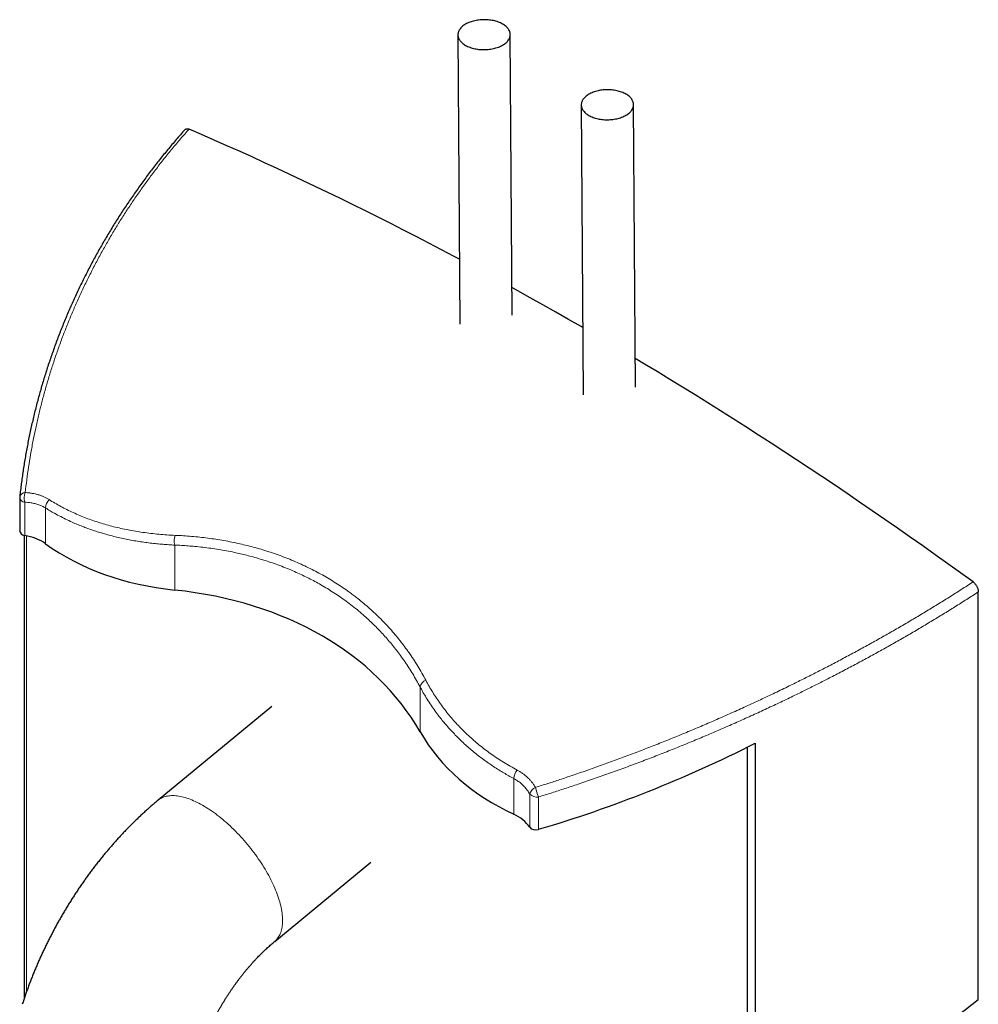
# Model space of a CAD drawing. Header units: millimetres. Extents: x 8 to 1010, y 12 to 2700.
# Tile 18 of 68: x 742 to 962, y 1000 to 1226. Entities that reach past the tile are written whole.
import ezdxf

# ---------------------------------------------------------------- set-up
doc = ezdxf.new("R2010")
doc.units = ezdxf.units.MM

msp = doc.modelspace()

# ---------------------------------------------------------------- linework, layer by layer
at = {"color": 7, "linetype": 'Continuous', "lineweight": 30}
for p, q in [((842.13, 1222.41), (842.58, 1156.05)), ((854.56, 1158.1), (854.13, 1222.5)), ((870.41, 1206.34), (870.86, 1139.87)), ((882.85, 1141.64), (882.41, 1206.42)), ((741.59, 1116.27), (741.59, 1108.78)), ((742.59, 1107.61), (742.59, 1001.33)), ((961.5, 1001.19), (961.5, 1094.66)), ((799.42, 1068.4), (773.36, 1046.9)), ((908.57, 242.71), (908.57, 1059.1)), ((910.3, 1059.97), (910.3, 969.26)), ((800.09, 1014.5), (822.14, 1032.7))]:
    msp.add_line(p, q, dxfattribs=at)
at = {"color": 8, "linetype": 'Continuous', "lineweight": 0}
for p, q in [((742.74, 1107.58), (742.74, 1115.23)), ((747.54, 1105.71), (747.54, 1113.92)), ((743.17, 1002.99), (743.17, 1107.51)), ((777.15, 1095.1), (777.15, 1105.41)), ((833.44, 1062.6), (833.44, 1072.89)), ((854.94, 1043.71), (854.94, 1051.88)), ((858.61, 1040.69), (858.61, 1048.29)), ((860.6, 1040.22), (860.6, 1047.64))]:
    msp.add_line(p, q, dxfattribs=at)
at = {"color": 7, "linetype": 'Continuous', "lineweight": 30, "flags": 128}
for points in [[(843.89, 1220.01), (844.12, 1219.88), (844.35, 1219.77), (844.6, 1219.66), (844.86, 1219.56), (845.13, 1219.47), (845.41, 1219.38), (845.69, 1219.3), (845.98, 1219.24), (846.28, 1219.18), (846.58, 1219.13), (846.88, 1219.09), (847.19, 1219.06), (847.5, 1219.03), (847.82, 1219.02), (848.13, 1219.02), (848.44, 1219.02), (848.76, 1219.04), (849.07, 1219.07), (849.38, 1219.1), (849.68, 1219.14), (849.98, 1219.2), (850.28, 1219.26), (850.57, 1219.33), (850.85, 1219.41), (851.13, 1219.49), (851.4, 1219.59), (851.66, 1219.69), (851.91, 1219.8), (852.14, 1219.92), (852.37, 1220.04), (852.59, 1220.18), (852.79, 1220.31), (852.98, 1220.46), (853.16, 1220.61), (853.33, 1220.76), (853.48, 1220.92), (853.61, 1221.08), (853.73, 1221.25), (853.84, 1221.42), (853.93, 1221.59), (854, 1221.77), (854.06, 1221.94), (854.1, 1222.12), (854.12, 1222.3), (854.13, 1222.48), (854.12, 1222.66), (854.1, 1222.84), (854.06, 1223.02), (854, 1223.2), (853.93, 1223.37), (853.84, 1223.54), (853.73, 1223.71), (853.61, 1223.88), (853.48, 1224.04), (853.33, 1224.2), (853.16, 1224.35), (852.98, 1224.5), (852.79, 1224.64), (852.59, 1224.77), (852.37, 1224.9), (852.14, 1225.03), (851.91, 1225.14), (851.66, 1225.25), (851.4, 1225.35), (851.13, 1225.44), (850.85, 1225.53), (850.57, 1225.61), (850.28, 1225.67), (849.98, 1225.73), (849.68, 1225.78), (849.38, 1225.82), (849.07, 1225.85), (848.76, 1225.88), (848.44, 1225.89), (848.13, 1225.89), (847.82, 1225.89), (847.5, 1225.87), (847.19, 1225.85), (846.88, 1225.81), (846.58, 1225.77), (846.28, 1225.72), (845.98, 1225.65), (845.69, 1225.58), (845.41, 1225.5), (845.13, 1225.42), (844.86, 1225.32), (844.6, 1225.22), (844.35, 1225.11), (844.12, 1224.99), (843.89, 1224.87), (843.67, 1224.73), (843.47, 1224.6), (843.28, 1224.45), (843.1, 1224.3), (842.93, 1224.15), (842.78, 1223.99), (842.65, 1223.83), (842.53, 1223.66), (842.42, 1223.49), (842.33, 1223.32), (842.26, 1223.14), (842.2, 1222.97), (842.16, 1222.79), (842.14, 1222.61), (842.13, 1222.43), (842.14, 1222.25), (842.16, 1222.07), (842.2, 1221.89), (842.26, 1221.71), (842.33, 1221.54), (842.42, 1221.37), (842.53, 1221.2), (842.65, 1221.03), (842.78, 1220.87), (842.93, 1220.71), (843.1, 1220.56), (843.28, 1220.41), (843.47, 1220.27), (843.67, 1220.14), (843.89, 1220.01)], [(872.17, 1203.93), (872.4, 1203.81), (872.64, 1203.69), (872.89, 1203.59), (873.15, 1203.49), (873.41, 1203.39), (873.69, 1203.31), (873.97, 1203.23), (874.26, 1203.16), (874.56, 1203.11), (874.86, 1203.06), (875.17, 1203.02), (875.47, 1202.98), (875.79, 1202.96), (876.1, 1202.95), (876.41, 1202.95), (876.73, 1202.95), (877.04, 1202.97), (877.35, 1202.99), (877.66, 1203.03), (877.97, 1203.07), (878.27, 1203.12), (878.56, 1203.18), (878.85, 1203.25), (879.14, 1203.33), (879.41, 1203.42), (879.68, 1203.52), (879.94, 1203.62), (880.19, 1203.73), (880.43, 1203.85), (880.66, 1203.97), (880.87, 1204.1), (881.08, 1204.24), (881.27, 1204.38), (881.45, 1204.53), (881.61, 1204.69), (881.76, 1204.85), (881.89, 1205.01), (882.01, 1205.18), (882.12, 1205.35), (882.21, 1205.52), (882.28, 1205.69), (882.34, 1205.87), (882.38, 1206.05), (882.41, 1206.23), (882.41, 1206.41), (882.41, 1206.59), (882.38, 1206.77), (882.34, 1206.95), (882.28, 1207.12), (882.21, 1207.3), (882.12, 1207.47), (882.01, 1207.64), (881.89, 1207.81), (881.76, 1207.97), (881.61, 1208.12), (881.45, 1208.28), (881.27, 1208.42), (881.08, 1208.57), (880.87, 1208.7), (880.66, 1208.83), (880.43, 1208.95), (880.19, 1209.07), (879.94, 1209.18), (879.68, 1209.28), (879.41, 1209.37), (879.14, 1209.46), (878.85, 1209.53), (878.56, 1209.6), (878.27, 1209.66), (877.97, 1209.71), (877.66, 1209.75), (877.35, 1209.78), (877.04, 1209.8), (876.73, 1209.82), (876.41, 1209.82), (876.1, 1209.81), (875.79, 1209.8), (875.48, 1209.77), (875.17, 1209.74), (874.86, 1209.7), (874.56, 1209.64), (874.26, 1209.58), (873.97, 1209.51), (873.69, 1209.43), (873.41, 1209.35), (873.15, 1209.25), (872.89, 1209.15), (872.64, 1209.04), (872.4, 1208.92), (872.17, 1208.79), (871.95, 1208.66), (871.75, 1208.52), (871.56, 1208.38), (871.38, 1208.23), (871.22, 1208.08), (871.07, 1207.92), (870.93, 1207.76), (870.81, 1207.59), (870.71, 1207.42), (870.62, 1207.25), (870.54, 1207.07), (870.49, 1206.89), (870.45, 1206.71), (870.42, 1206.54), (870.41, 1206.36), (870.42, 1206.18), (870.45, 1206), (870.49, 1205.82), (870.54, 1205.64), (870.62, 1205.47), (870.71, 1205.29), (870.81, 1205.13), (870.93, 1204.96), (871.07, 1204.8), (871.22, 1204.64), (871.38, 1204.49), (871.56, 1204.34), (871.75, 1204.2), (871.95, 1204.06), (872.17, 1203.93)], [(842.48, 1170.97), (841.29, 1171.6), (838.38, 1173.13), (835.48, 1174.65), (832.57, 1176.15), (829.67, 1177.64), (826.77, 1179.12), (823.86, 1180.58), (820.96, 1182.03), (818.06, 1183.46), (815.16, 1184.88), (812.26, 1186.28), (809.36, 1187.67), (806.46, 1189.05), (803.57, 1190.41), (800.67, 1191.76), (797.78, 1193.09), (794.89, 1194.41), (791.99, 1195.71), (789.1, 1197), (786.22, 1198.28), (783.33, 1199.54), (780.44, 1200.78)], [(870.76, 1155.28), (870.37, 1155.5), (867.46, 1157.17), (864.55, 1158.83), (861.64, 1160.48), (858.73, 1162.11), (855.83, 1163.72), (854.52, 1164.44)], [(960.3, 1096.96), (957.41, 1099.05), (954.52, 1101.12), (951.64, 1103.18), (948.75, 1105.23), (945.85, 1107.26), (942.96, 1109.29), (940.07, 1111.29), (937.17, 1113.29), (934.28, 1115.27), (931.38, 1117.24), (928.48, 1119.2), (925.58, 1121.14), (922.68, 1123.07), (919.78, 1124.99), (916.88, 1126.89), (913.97, 1128.78), (911.07, 1130.65), (908.17, 1132.52), (905.26, 1134.37), (902.36, 1136.2), (899.45, 1138.03), (896.54, 1139.83), (893.64, 1141.63), (890.73, 1143.41), (887.82, 1145.18), (884.91, 1146.93), (882.81, 1148.2)]]:
    msp.add_lwpolyline(points, dxfattribs=at)
at = {"color": 8, "linetype": 'Continuous', "lineweight": 0, "flags": 128}
for points in [[(773.36, 1046.9), (773.52, 1047.03), (773.73, 1047.18), (773.96, 1047.31), (774.19, 1047.44), (774.44, 1047.55), (774.7, 1047.65), (774.96, 1047.73), (775.23, 1047.8), (775.52, 1047.86), (775.81, 1047.91), (776.11, 1047.94), (776.42, 1047.96), (776.74, 1047.96), (777.06, 1047.95), (777.39, 1047.93), (777.73, 1047.89), (778.08, 1047.84), (778.44, 1047.78), (778.8, 1047.7), (779.16, 1047.61), (779.53, 1047.5), (779.91, 1047.39), (780.3, 1047.26), (780.68, 1047.11), (781.08, 1046.96), (781.48, 1046.79), (781.88, 1046.61), (782.28, 1046.41), (782.69, 1046.21), (783.1, 1045.99), (783.52, 1045.76), (783.94, 1045.51), (784.36, 1045.26), (784.78, 1044.99), (785.2, 1044.72), (785.63, 1044.43), (786.05, 1044.13), (786.48, 1043.82), (786.9, 1043.5), (787.33, 1043.17), (787.76, 1042.83), (788.18, 1042.48), (788.6, 1042.13), (789.03, 1041.76), (789.45, 1041.38), (789.86, 1041), (790.28, 1040.6), (790.69, 1040.2), (791.1, 1039.8), (791.51, 1039.38), (791.91, 1038.96), (792.31, 1038.53), (792.7, 1038.1), (793.09, 1037.66), (793.48, 1037.21), (793.86, 1036.76), (794.23, 1036.3), (794.6, 1035.84), (794.96, 1035.38), (795.31, 1034.91), (795.66, 1034.44), (796, 1033.97), (796.33, 1033.49), (796.66, 1033.01), (796.98, 1032.53), (797.29, 1032.05), (797.59, 1031.57), (797.88, 1031.08), (798.17, 1030.6), (798.44, 1030.12), (798.71, 1029.63), (798.97, 1029.15), (799.21, 1028.67), (799.45, 1028.19), (799.68, 1027.71), (799.9, 1027.23), (800.1, 1026.76), (800.3, 1026.29), (800.49, 1025.83), (800.66, 1025.36), (800.82, 1024.9), (800.98, 1024.45), (801.12, 1024), (801.25, 1023.56), (801.37, 1023.12), (801.47, 1022.69), (801.57, 1022.26)], [(801.57, 1022.26), (801.65, 1021.84), (801.73, 1021.43), (801.79, 1021.03), (801.83, 1020.63), (801.87, 1020.24), (801.9, 1019.86), (801.91, 1019.49), (801.91, 1019.12), (801.9, 1018.77), (801.88, 1018.43), (801.84, 1018.09), (801.79, 1017.76), (801.73, 1017.45), (801.66, 1017.14), (801.58, 1016.85), (801.49, 1016.57), (801.38, 1016.29), (801.27, 1016.03), (801.14, 1015.78), (801, 1015.55), (800.85, 1015.32), (800.68, 1015.11), (800.51, 1014.91), (800.33, 1014.72), (800.13, 1014.54), (800.09, 1014.5)]]:
    msp.add_lwpolyline(points, dxfattribs=at)
at = {"color": 7, "linetype": 'Continuous', "lineweight": 30}
msp.add_arc((743.59, 1116.27), 2, 173.8117, 180, dxfattribs=at)
at = {"color": 8, "linetype": 'Continuous', "lineweight": 0}
for centre, radius, start, end in [((742.86, 1116.51), 1.28, 190.5421, 264.7832), ((742.88, 1116.11), 1.33, 90.5793, 163.6697), ((746.52, 1116.12), 3.88, 160.0535, 193.2619), ((750.33, 1113.87), 2.79, 135.1616, 178.9481), ((781.36, 1106.32), 4.31, 162.2132, 192.3092), ((835.66, 1072.33), 2.29, 113.4784, 165.8561), ((858.45, 1051.59), 3.53, 140.8088, 175.2222), ((860.96, 1047.63), 2.44, 115.3154, 164.2142), ((860.31, 1050.08), 2.47, 226.5941, 276.8689), ((876.53, 1053.83), 17.09, 193.5251, 201.2445)]:
    msp.add_arc(centre, radius, start, end, dxfattribs=at)
at = {"color": 7, "linetype": 'Continuous', "lineweight": 30}
for centre, major_axis, ratio, start_param, end_param in [((743.59, 1109.22), (1.88, 0.97), 0.716542, 2.786828, 3.91635), ((736.63, 1095.91), (13.41, 6.93), 0.716542, 0.348875, 0.774757), ((806.4, 1158.61), (72.39, 37.43), 0.716542, 3.490468, 3.969011), ((738.12, 1010.35), (96.59, 49.93), 0.716542, 0.03385, 0.827418), ((904.88, 1101.76), (72.39, 37.43), 0.716542, 3.175442, 3.653985), ((842.35, 1196.57), (189.13, 97.78), 0.716542, 4.448255, 4.701277), ((845.68, 1032.95), (13.41, 6.93), 0.716542, 0.08651, 0.512393), ((860.42, 1041.77), (1.88, 0.97), 0.716542, 3.228103, 4.448255), ((842.35, 1104.17), (191.11, 90.21), 0.714681, 4.730655, 5.019019)]:
    msp.add_ellipse(centre, major_axis=major_axis, ratio=ratio, start_param=start_param, end_param=end_param, dxfattribs=at)
for points, knots in [([(779.48, 1200.65), (779.4, 1200.56), (778.98, 1200.09), (778.23, 1199.24), (777.25, 1198.11), (776.29, 1196.96), (775.33, 1195.81), (774.38, 1194.65), (773.45, 1193.48), (772.53, 1192.31), (771.62, 1191.12), (770.72, 1189.93), (769.83, 1188.73), (768.96, 1187.52), (768.09, 1186.3), (767.24, 1185.07), (766.4, 1183.84), (765.57, 1182.6), (764.76, 1181.35), (763.95, 1180.1), (763.17, 1178.84), (762.39, 1177.57), (761.63, 1176.3), (760.88, 1175.02), (760.14, 1173.73), (759.41, 1172.43), (758.7, 1171.13), (758, 1169.83), (757.31, 1168.51), (756.64, 1167.19), (755.98, 1165.87), (755.33, 1164.53), (754.7, 1163.19), (754.08, 1161.85), (753.47, 1160.5), (752.88, 1159.15), (752.3, 1157.79), (751.73, 1156.42), (751.18, 1155.05), (750.64, 1153.68), (750.12, 1152.3), (749.61, 1150.91), (749.11, 1149.53), (748.63, 1148.13), (748.16, 1146.74), (747.71, 1145.34), (747.27, 1143.94), (746.84, 1142.53), (746.43, 1141.12), (746.03, 1139.7), (745.65, 1138.28), (745.28, 1136.85), (744.92, 1135.43), (744.58, 1133.99), (744.25, 1132.55), (743.94, 1131.11), (743.64, 1129.66), (743.36, 1128.21), (743.09, 1126.76), (742.83, 1125.31), (742.59, 1123.86), (742.36, 1122.4), (742.15, 1120.94), (741.96, 1119.49), (741.78, 1118.03), (741.66, 1117.03), (741.61, 1116.51), (741.6, 1116.49)], [0, 0, 0, 0, 0.0039237, 0.019343, 0.0347703, 0.0502074, 0.0656561, 0.0811182, 0.0965955, 0.1120897, 0.1276026, 0.1431362, 0.158692, 0.1742721, 0.1898781, 0.2055126, 0.2211456, 0.2367715, 0.2524043, 0.2680455, 0.2836968, 0.2993598, 0.315036, 0.3307271, 0.3464348, 0.3621616, 0.377899, 0.3936245, 0.4093784, 0.4251561, 0.4409531, 0.4567647, 0.4725863, 0.4884132, 0.5042407, 0.5200625, 0.5358559, 0.5517429, 0.5676251, 0.5835042, 0.5993819, 0.6152598, 0.6311392, 0.6470217, 0.6629089, 0.6788026, 0.6947043, 0.7106159, 0.726539, 0.7424752, 0.7584263, 0.7743939, 0.7903798, 0.8063856, 0.822413, 0.8384638, 0.8545398, 0.8706335, 0.8867169, 0.9027914, 0.9188587, 0.9349203, 0.9509776, 0.9670323, 0.983086, 0.9991401, 1, 1, 1, 1]), ([(779.49, 1200.65), (779.51, 1200.68), (779.57, 1200.75), (779.71, 1200.83), (779.9, 1200.88), (780.11, 1200.88), (780.29, 1200.84), (780.4, 1200.8), (780.44, 1200.78)], [0, 0, 0, 0, 0.099067, 0.301156, 0.503238, 0.701473, 0.899724, 1, 1, 1, 1]), ([(960.3, 1096.96), (960.37, 1096.9), (960.53, 1096.78), (960.74, 1096.56), (960.94, 1096.3), (961.11, 1096.03), (961.26, 1095.74), (961.38, 1095.44), (961.45, 1095.14), (961.5, 1094.88), (961.5, 1094.72), (961.5, 1094.66)], [0, 0, 0, 0, 0.11507, 0.23013, 0.345243, 0.460359, 0.574788, 0.68923, 0.805198, 0.921185, 1, 1, 1, 1]), ([(773.36, 1046.9), (773.22, 1046.78), (772.82, 1046.46), (772.18, 1045.92), (771.44, 1045.27), (770.7, 1044.61), (769.96, 1043.95), (769.23, 1043.27), (768.51, 1042.58), (767.79, 1041.89), (767.08, 1041.18), (766.38, 1040.47), (765.68, 1039.75), (764.99, 1039.02), (764.31, 1038.28), (763.63, 1037.53), (762.96, 1036.77), (762.3, 1036.01), (761.64, 1035.24), (760.99, 1034.46), (760.35, 1033.67), (759.71, 1032.87), (759.09, 1032.07), (758.47, 1031.26), (757.85, 1030.45), (757.25, 1029.62), (756.65, 1028.8), (756.06, 1027.96), (755.48, 1027.12), (754.9, 1026.27), (754.34, 1025.42), (753.78, 1024.56), (753.23, 1023.69), (752.69, 1022.82), (752.15, 1021.94), (751.63, 1021.06), (751.11, 1020.17), (750.6, 1019.28), (750.1, 1018.38), (749.61, 1017.48), (749.13, 1016.58), (748.66, 1015.67), (748.19, 1014.75), (747.74, 1013.83), (747.29, 1012.91), (746.85, 1011.99), (746.43, 1011.06), (746.01, 1010.12), (745.6, 1009.19), (745.2, 1008.25), (744.81, 1007.3), (744.43, 1006.36), (744.06, 1005.41), (743.7, 1004.46), (743.35, 1003.5), (743.01, 1002.55), (742.68, 1001.59), (742.4, 1000.77), (742.24, 1000.27), (742.19, 1000.1)], [0, 0, 0, 0, 0.0100031, 0.0280846, 0.0461481, 0.0641977, 0.0822328, 0.1002529, 0.1182576, 0.1362466, 0.1542199, 0.1721773, 0.1901189, 0.2080449, 0.2259555, 0.2438509, 0.2617315, 0.2795977, 0.2974499, 0.3152887, 0.3331145, 0.350928, 0.3687297, 0.3865204, 0.4043006, 0.4220711, 0.4398325, 0.4575857, 0.4753312, 0.49307, 0.5108027, 0.5285301, 0.546253, 0.5639723, 0.5816887, 0.599403, 0.617116, 0.6348286, 0.6525416, 0.6702555, 0.6879711, 0.7056893, 0.7234108, 0.7411365, 0.7588672, 0.7766037, 0.7943468, 0.8120972, 0.8298558, 0.8476234, 0.8654007, 0.8831884, 0.9009873, 0.9187981, 0.9366215, 0.9544581, 0.9723086, 0.9901737, 1, 1, 1, 1]), ([(782.18, 987.26), (782.21, 987.36), (782.31, 987.66), (782.47, 988.15), (782.68, 988.75), (782.89, 989.34), (783.11, 989.94), (783.34, 990.54), (783.58, 991.14), (783.82, 991.75), (784.08, 992.35), (784.34, 992.96), (784.61, 993.56), (784.89, 994.17), (785.17, 994.77), (785.46, 995.37), (785.76, 995.97), (786.07, 996.57), (786.38, 997.17), (786.7, 997.77), (787.03, 998.36), (787.36, 998.95), (787.7, 999.53), (788.04, 1000.12), (788.39, 1000.69), (788.74, 1001.27), (789.11, 1001.84), (789.47, 1002.4), (789.84, 1002.96), (790.22, 1003.51), (790.6, 1004.05), (790.98, 1004.59), (791.37, 1005.13), (791.76, 1005.65), (792.15, 1006.17), (792.55, 1006.68), (792.95, 1007.18), (793.35, 1007.68), (793.76, 1008.17), (794.16, 1008.64), (794.57, 1009.11), (794.98, 1009.57), (795.39, 1010.03), (795.8, 1010.47), (796.21, 1010.9), (796.62, 1011.32), (797.03, 1011.73), (797.44, 1012.14), (797.85, 1012.53), (798.26, 1012.91), (798.67, 1013.28), (799.07, 1013.64), (799.47, 1013.99), (799.81, 1014.27), (800.01, 1014.44), (800.09, 1014.5)], [0, 0, 0, 0, 0.009773, 0.028892, 0.048039, 0.06722, 0.086434, 0.105678, 0.124951, 0.144251, 0.163575, 0.182923, 0.202291, 0.221678, 0.241083, 0.260502, 0.279934, 0.299378, 0.318831, 0.33829, 0.357755, 0.377223, 0.396692, 0.41616, 0.435624, 0.455083, 0.474534, 0.493976, 0.513406, 0.532822, 0.552224, 0.571607, 0.590972, 0.610315, 0.629634, 0.648929, 0.668197, 0.687435, 0.706643, 0.725818, 0.744959, 0.764064, 0.78313, 0.802157, 0.821143, 0.840086, 0.858985, 0.877838, 0.896643, 0.9154, 0.934107, 0.952764, 0.971368, 0.98992, 1, 1, 1, 1])]:
    msp.add_open_spline(points, degree=3, knots=knots, dxfattribs=at)
at = {"color": 8, "linetype": 'Continuous', "lineweight": 0}
for points, knots in [([(780.44, 1200.78), (779.79, 1200.04), (778.49, 1198.57), (776.59, 1196.31), (774.74, 1194.04), (772.94, 1191.73), (771.19, 1189.4), (769.49, 1187.04), (767.83, 1184.66), (766.23, 1182.26), (764.67, 1179.83), (763.17, 1177.38), (761.71, 1174.9), (760.29, 1172.37), (758.9, 1169.78), (757.54, 1167.14), (756.24, 1164.47), (755.01, 1161.8), (753.83, 1159.14), (752.73, 1156.48), (751.67, 1153.8), (750.67, 1151.11), (749.72, 1148.4), (748.83, 1145.68), (747.99, 1142.95), (747.21, 1140.2), (746.48, 1137.45), (745.81, 1134.68), (745.19, 1131.9), (744.61, 1129.08), (744.09, 1126.21), (743.62, 1123.29), (743.21, 1120.37), (742.98, 1118.42), (742.87, 1117.44)], [0, 0, 0, 0, 0.030606, 0.061216, 0.091826, 0.122432, 0.153037, 0.183647, 0.214256, 0.244862, 0.275467, 0.306075, 0.336684, 0.367289, 0.399237, 0.43119, 0.463142, 0.49509, 0.52632, 0.557554, 0.588788, 0.620019, 0.651248, 0.682482, 0.713715, 0.744945, 0.776175, 0.807408, 0.838641, 0.86987, 0.902401, 0.934935, 0.96747, 1, 1, 1, 1]), ([(742.87, 1117.44), (743.14, 1117.43), (743.69, 1117.39), (744.47, 1117.28), (745.19, 1117.13), (745.87, 1116.95), (746.52, 1116.74), (747.16, 1116.48), (747.77, 1116.18), (748.16, 1115.95), (748.35, 1115.84)], [0, 0, 0, 0, 0.134088, 0.268667, 0.3887, 0.508825, 0.628854, 0.752534, 0.876322, 1, 1, 1, 1]), ([(748.35, 1115.84), (748.78, 1115.57), (749.66, 1115.03), (751.02, 1114.26), (752.43, 1113.54), (753.87, 1112.85), (755.35, 1112.2), (756.86, 1111.6), (758.39, 1111.04), (759.95, 1110.53), (761.53, 1110.06), (763.14, 1109.62), (764.79, 1109.23), (766.46, 1108.88), (768.14, 1108.58), (769.87, 1108.31), (771.66, 1108.07), (773.5, 1107.88), (775.37, 1107.73), (776.63, 1107.67), (777.26, 1107.64)], [0, 0, 0, 0, 0.055269, 0.110549, 0.165817, 0.221502, 0.277199, 0.332884, 0.387536, 0.44221, 0.496884, 0.551537, 0.606629, 0.661721, 0.715947, 0.770174, 0.827619, 0.885086, 0.942554, 1, 1, 1, 1]), ([(747.54, 1113.92), (747.41, 1113.99), (747.17, 1114.14), (746.79, 1114.33), (746.39, 1114.51), (745.98, 1114.67), (745.55, 1114.81), (745.1, 1114.93), (744.63, 1115.03), (744.09, 1115.13), (743.46, 1115.2), (742.98, 1115.22), (742.74, 1115.23)], [0, 0, 0, 0, 0.089587, 0.179175, 0.269294, 0.359413, 0.451724, 0.544218, 0.637262, 0.730487, 0.864986, 1, 1, 1, 1]), ([(777.15, 1105.41), (776.69, 1105.43), (775.77, 1105.48), (774.4, 1105.58), (772.99, 1105.71), (771.54, 1105.87), (770.05, 1106.06), (768.58, 1106.29), (767.12, 1106.54), (765.67, 1106.83), (764.23, 1107.14), (762.8, 1107.49), (761.38, 1107.87), (760.03, 1108.27), (758.73, 1108.68), (757.49, 1109.11), (756.28, 1109.55), (755.11, 1110.02), (753.84, 1110.56), (752.47, 1111.19), (751.01, 1111.92), (749.71, 1112.62), (748.55, 1113.29), (747.87, 1113.71), (747.54, 1113.92)], [0, 0, 0, 0, 0.040987, 0.081978, 0.122965, 0.168605, 0.214252, 0.259892, 0.305903, 0.351919, 0.397929, 0.444763, 0.491603, 0.538436, 0.581276, 0.62412, 0.66696, 0.708437, 0.749914, 0.805416, 0.860929, 0.91643, 0.958215, 1, 1, 1, 1]), ([(777.26, 1107.64), (777.89, 1107.61), (779.15, 1107.55), (781.03, 1107.4), (782.91, 1107.22), (784.76, 1107), (786.61, 1106.74), (788.44, 1106.44), (790.27, 1106.1), (792.08, 1105.71), (793.86, 1105.29), (795.64, 1104.82), (797.4, 1104.31), (799.15, 1103.76), (800.9, 1103.16), (802.66, 1102.5), (804.42, 1101.79), (806.15, 1101.03), (807.83, 1100.24), (809.46, 1099.41), (811.04, 1098.56), (812.6, 1097.65), (814.14, 1096.7), (815.66, 1095.71), (816.94, 1094.81), (818.01, 1094.02), (819.05, 1093.23), (820.22, 1092.28), (821.53, 1091.17), (822.82, 1090.01), (824.09, 1088.79), (825.35, 1087.51), (826.56, 1086.2), (827.72, 1084.87), (828.82, 1083.52), (829.87, 1082.15), (830.91, 1080.72), (831.92, 1079.23), (832.92, 1077.66), (833.86, 1076.06), (834.45, 1074.97), (834.75, 1074.43)], [0, 0, 0, 0, 0.0249661, 0.0499413, 0.0749194, 0.0998943, 0.1248602, 0.1500586, 0.1752667, 0.200478, 0.2256859, 0.2508841, 0.2764317, 0.3019827, 0.3275302, 0.3544506, 0.3813791, 0.4083075, 0.4352278, 0.4612724, 0.4873207, 0.5133653, 0.5399897, 0.5666182, 0.5932427, 0.6094326, 0.6256225, 0.6511593, 0.6766997, 0.7022366, 0.729145, 0.7560613, 0.7829778, 0.8098863, 0.8359049, 0.861927, 0.8879456, 0.9159549, 0.9439726, 0.9719905, 1, 1, 1, 1]), ([(833.44, 1072.89), (833.17, 1073.39), (832.63, 1074.38), (831.77, 1075.85), (830.88, 1077.29), (829.94, 1078.7), (828.99, 1080.03), (828.05, 1081.28), (827.11, 1082.46), (826.14, 1083.62), (825.13, 1084.76), (824.09, 1085.89), (823, 1086.99), (821.88, 1088.07), (820.66, 1089.18), (819.34, 1090.32), (817.93, 1091.45), (816.52, 1092.52), (815.11, 1093.52), (813.67, 1094.49), (812.19, 1095.42), (810.73, 1096.28), (809.31, 1097.07), (807.91, 1097.8), (806.49, 1098.49), (804.98, 1099.19), (803.39, 1099.88), (801.7, 1100.55), (800.03, 1101.16), (798.38, 1101.72), (796.77, 1102.22), (795.21, 1102.67), (793.71, 1103.07), (792.27, 1103.42), (790.72, 1103.76), (789.05, 1104.09), (787.26, 1104.4), (785.46, 1104.67), (783.64, 1104.91), (781.91, 1105.09), (780.27, 1105.23), (778.71, 1105.34), (777.67, 1105.38), (777.15, 1105.41)], [0, 0, 0, 0, 0.026077, 0.052164, 0.078254, 0.10434, 0.130417, 0.153641, 0.17687, 0.200098, 0.223322, 0.247068, 0.270819, 0.294571, 0.318316, 0.346358, 0.3744, 0.40047, 0.426552, 0.452637, 0.478719, 0.504789, 0.528021, 0.551258, 0.574496, 0.597728, 0.624061, 0.650397, 0.67673, 0.700847, 0.724966, 0.749082, 0.76986, 0.79064, 0.811419, 0.836504, 0.861599, 0.886697, 0.911792, 0.936878, 0.957918, 0.97896, 1, 1, 1, 1]), ([(859.92, 1049.83), (860.85, 1050.13), (862.73, 1050.72), (865.54, 1051.64), (868.53, 1052.64), (871.7, 1053.73), (875.05, 1054.91), (878.4, 1056.13), (881.73, 1057.37), (885.06, 1058.64), (888.38, 1059.94), (891.68, 1061.27), (894.97, 1062.62), (898.25, 1064.01), (901.55, 1065.43), (904.87, 1066.9), (908.21, 1068.41), (911.54, 1069.95), (914.85, 1071.51), (917.98, 1073.03), (920.95, 1074.49), (923.75, 1075.9), (926.59, 1077.36), (929.47, 1078.86), (932.37, 1080.4), (935.26, 1081.97), (938.12, 1083.56), (940.97, 1085.16), (943.79, 1086.79), (946.6, 1088.44), (949.38, 1090.1), (952.14, 1091.78), (954.88, 1093.49), (957.6, 1095.21), (959.4, 1096.38), (960.3, 1096.96)], [0, 0, 0, 0, 0.026236, 0.052473, 0.078709, 0.110215, 0.141726, 0.17324, 0.204751, 0.236257, 0.267762, 0.299274, 0.330788, 0.3623, 0.393806, 0.426409, 0.45902, 0.491633, 0.524243, 0.556846, 0.584967, 0.61309, 0.641211, 0.670954, 0.700702, 0.730452, 0.7602, 0.789942, 0.81985, 0.849763, 0.879679, 0.909592, 0.9395, 0.96975, 1, 1, 1, 1]), ([(961.5, 1094.66), (960.62, 1094.09), (958.84, 1092.95), (956.15, 1091.25), (953.43, 1089.56), (950.69, 1087.9), (947.91, 1086.24), (945.1, 1084.6), (942.27, 1082.98), (939.41, 1081.37), (936.52, 1079.78), (933.6, 1078.2), (930.65, 1076.64), (927.8, 1075.16), (925.06, 1073.76), (922.43, 1072.45), (919.61, 1071.06), (916.6, 1069.6), (913.38, 1068.09), (910.16, 1066.6), (906.91, 1065.13), (903.65, 1063.69), (900.37, 1062.27), (897.07, 1060.88), (893.77, 1059.52), (890.45, 1058.19), (887.08, 1056.86), (883.65, 1055.56), (880.18, 1054.26), (876.7, 1053), (873.2, 1051.77), (869.86, 1050.63), (866.67, 1049.57), (863.64, 1048.59), (861.62, 1047.95), (860.6, 1047.64)], [0, 0, 0, 0, 0.029654, 0.059314, 0.088976, 0.118636, 0.14829, 0.17811, 0.207935, 0.237763, 0.267588, 0.297408, 0.327572, 0.357736, 0.384003, 0.410271, 0.436538, 0.468082, 0.499633, 0.531186, 0.562736, 0.59428, 0.625823, 0.657373, 0.688924, 0.720474, 0.752017, 0.784688, 0.817366, 0.850046, 0.882724, 0.915395, 0.943596, 0.971799, 1, 1, 1, 1]), ([(854.94, 1051.88), (854.55, 1052.09), (853.78, 1052.5), (852.65, 1053.16), (851.49, 1053.86), (850.32, 1054.61), (849.13, 1055.41), (847.97, 1056.24), (846.83, 1057.1), (845.72, 1057.99), (844.63, 1058.91), (843.57, 1059.86), (842.53, 1060.85), (841.55, 1061.82), (840.63, 1062.79), (839.77, 1063.75), (838.94, 1064.72), (838.15, 1065.69), (837.31, 1066.78), (836.43, 1068), (835.51, 1069.36), (834.72, 1070.64), (834.03, 1071.81), (833.64, 1072.53), (833.44, 1072.89)], [0, 0, 0, 0, 0.040946, 0.081898, 0.122844, 0.168451, 0.214064, 0.259671, 0.305674, 0.351683, 0.397685, 0.44457, 0.491461, 0.538345, 0.581279, 0.624217, 0.667151, 0.708617, 0.750084, 0.805555, 0.861037, 0.916509, 0.958254, 1, 1, 1, 1]), ([(834.75, 1074.43), (835, 1073.96), (835.51, 1073.03), (836.33, 1071.66), (837.19, 1070.31), (838.11, 1068.99), (839.08, 1067.68), (840.09, 1066.42), (841.14, 1065.19), (842.23, 1064), (843.36, 1062.84), (844.53, 1061.71), (845.76, 1060.62), (847.02, 1059.55), (848.32, 1058.53), (849.68, 1057.53), (851.1, 1056.55), (852.6, 1055.59), (854.13, 1054.68), (855.19, 1054.1), (855.72, 1053.81)], [0, 0, 0, 0, 0.055317, 0.110644, 0.16596, 0.221649, 0.277348, 0.333036, 0.387646, 0.442277, 0.496907, 0.551516, 0.606562, 0.661607, 0.71581, 0.770012, 0.827496, 0.885006, 0.942516, 1, 1, 1, 1]), ([(855.72, 1053.81), (855.93, 1053.7), (856.35, 1053.46), (856.95, 1053.06), (857.52, 1052.63), (858.06, 1052.15), (858.57, 1051.64), (859.06, 1051.09), (859.51, 1050.49), (859.78, 1050.05), (859.92, 1049.83)], [0, 0, 0, 0, 0.1200185, 0.2401381, 0.3601594, 0.4838819, 0.6077107, 0.7314387, 0.865471, 1, 1, 1, 1]), ([(858.61, 1048.29), (858.53, 1048.44), (858.35, 1048.74), (858.09, 1049.12), (857.82, 1049.47), (857.55, 1049.8), (857.24, 1050.14), (856.9, 1050.47), (856.55, 1050.79), (856.18, 1051.09), (855.78, 1051.37), (855.37, 1051.64), (855.08, 1051.8), (854.94, 1051.88)], [0, 0, 0, 0, 0.100954, 0.201908, 0.269426, 0.35907, 0.448713, 0.539297, 0.629881, 0.721258, 0.813718, 0.90676, 1, 1, 1, 1])]:
    msp.add_open_spline(points, degree=3, knots=knots, dxfattribs=at)

doc.saveas('drawing.dxf')
